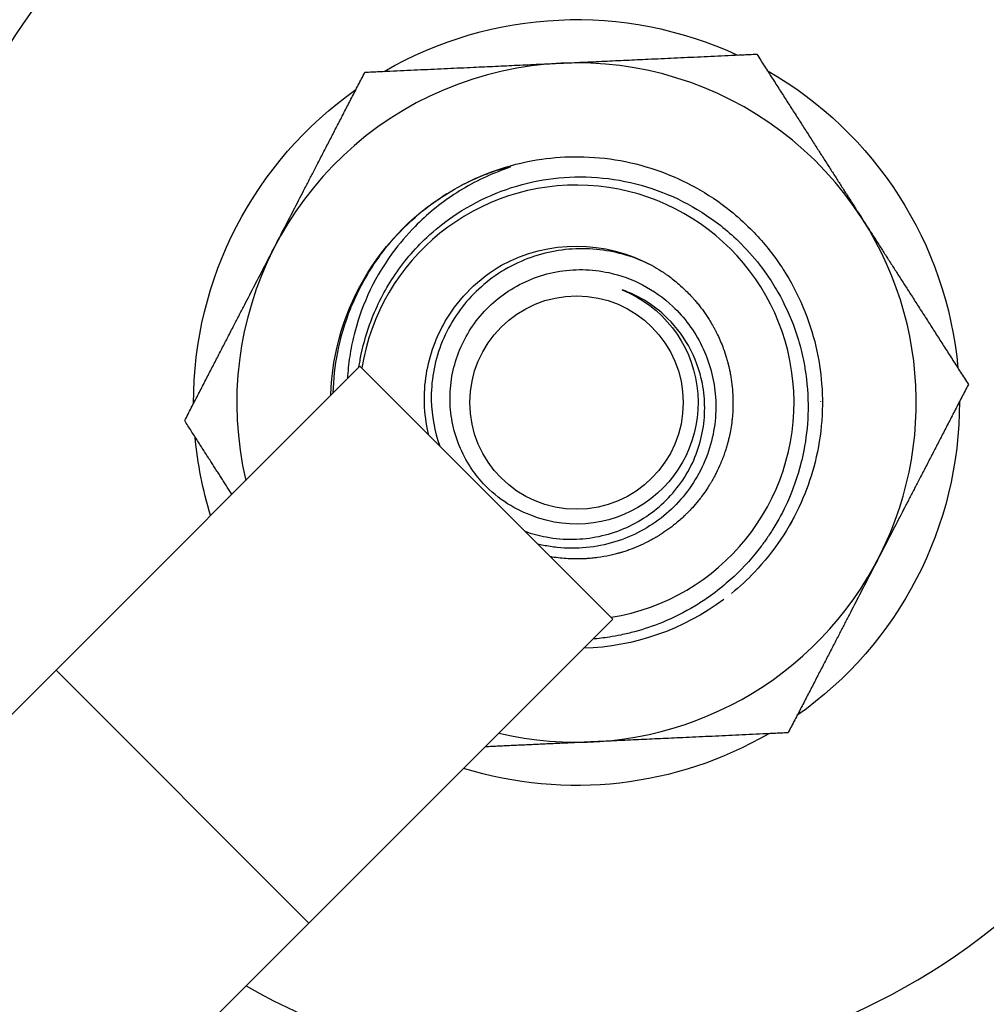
# Model space of a CAD drawing. Header units: inches. Extents: x 1 to 669, y 0 to 417.
# Tile 184 of 256: x 143.05 to 144.41, y 384.12 to 385.49. Entities that reach past the tile are written whole.
import ezdxf

# ---------------------------------------------------------------- set-up
doc = ezdxf.new("R2010")
doc.units = ezdxf.units.IN
doc.header["$LTSCALE"] = 12
doc.header["$MEASUREMENT"] = 0
doc.header["$PDMODE"] = 1
doc.layers.get('0').update_dxf_attribs({"linetype": 'CONTINUOUS'})
doc.layers.get('Defpoints').update_dxf_attribs({"linetype": 'CONTINUOUS'})
doc.layers.add('D', color=2, linetype='CONTINUOUS')
doc.layers.add('Q', color=4, linetype='CONTINUOUS')
doc.styles.get("Standard").update_dxf_attribs({"font": 'SIMPLEX.SHX', "width": 0.875})
doc.dimstyles.new('STANDARD$0', dxfattribs={"dimscale": 32, "dimtxt": 0.09375, "dimasz": 0.0625, "dimexe": 0.03125, "dimexo": 0.03125, "dimgap": 0.03125, "dimtad": 1, "dimtih": 1, "dimtoh": 1, "dimdec": 4, "dimzin": 12, "dimdsep": 46, "dimlunit": 5, "dimtxsty": 'Standard', "dimcen": -0.03125, "dimclrd": 256, "dimclre": 256, "dimclrt": 256, "dimadec": 0, "dimazin": 0, "dimtfac": 0.875, "dimtdec": 4, "dimtofl": 0, "dimtmove": 0, "dimatfit": 3, "dimfxl": 1, "dimtolj": 1, "dimtzin": 12, "dimlwd": 13, "dimlwe": 13, "dimarcsym": 0})

# ---------------------------------------------------------------- blocks, each defined once
blk = doc.blocks.new('*D24')
at = {"layer": 'D', "lineweight": 13, "transparency": 16777216}
for p, q in [((121.7396, 407.0897), (174.1585, 407.0897)), ((173.1585, 405.0897), (173.1585, 371.6877)), ((173.1585, 319.1694), (173.1585, 366.6877)), ((121.1511, 317.1694), (174.1585, 317.1694))]:
    blk.add_line(p, q, dxfattribs=at)
at = {"layer": 'D', "transparency": 16777216}
for points in [[(172.8252, 405.0897), (173.4918, 405.0897), (173.1585, 407.0897)], [(172.8252, 319.1694), (173.4918, 319.1694), (173.1585, 317.1694)]]:
    blk.add_solid(points, dxfattribs=at)
at = {"layer": 'Defpoints', "color": 0, "transparency": 16777216}
for p in [(120.7396, 407.0897), (120.1511, 317.1694), (173.1585, 317.1694)]:
    blk.add_point(p, dxfattribs=at)
at = {"layer": 'D', "transparency": 16777216, "insert": (173.1585, 369.1877), "char_height": 3, "attachment_point": 5}
blk.add_mtext('\\A1;90{}{\\C2;%%p1}', dxfattribs=at)

msp = doc.modelspace()

# ---------------------------------------------------------------- linework, layer by layer
msp.add_arc((120.1511, 361.27725), 30, 192.904892, 67.197332)
at = {"layer": 'Q', "extrusion": (-2.44929e-16, -1, -2.22045e-16)}
for p, q in [((143.52982, 385.00952), (143.10483, 384.58453)), ((143.52982, 385.00952), (143.88337, 384.65597)), ((143.88337, 384.65597), (141.54034, 382.31294)), ((141.18679, 382.66649), (143.10483, 384.58453)), ((143.10483, 384.58453), (143.45839, 384.23098))]:
    msp.add_line(p, q, dxfattribs=at)
at = {"layer": 'Q'}
msp.add_circle((143.8326, 384.95875), 0.14917, dxfattribs=at)
at = {"layer": 'Q', "extrusion": (5.43852e-32, 2.22045e-16, -1)}
for centre, radius, start, end in [((-143.8326, 384.95875), 1.7075, 323.4191, 306.5791), ((-143.8326, 384.95875), 0.53543, 59.86739, 114.83723), ((-143.8326, 384.95875), 0.53543, 119.86739, 174.83723), ((-143.8326, 384.95875), 0.53543, 359.86739, 54.83723), ((-143.8326, 384.95875), 0.34375, 1.65824, 62.16592), ((-143.8326, 384.95875), 0.21875, 61.34544, 118.91043), ((-143.8326, 384.95875), 0.17, 112.02692, 292.03659), ((-143.8326, 384.95875), 0.53543, 179.86739, 234.8554), ((-143.8326, 384.95875), 0.53543, 342.83402, 354.83723), ((-143.84945, 384.94928), 0.32444, 207.7996, 209.77564), ((-143.8326, 384.95875), 0.34375, 233.17983, 268.34176), ((-143.8326, 384.95875), 0.53543, 239.86739, 287.16598)]:
    msp.add_arc(centre, radius, start, end, dxfattribs=at)
at = {"layer": 'Q'}
for centre, radius, start, end in [((144.48668, 385.61282), 0.43425, 326.9007, 123.0993), ((143.8326, 384.95875), 0.9375, 240.46601, 209.53399), ((144.48668, 385.61282), 0.2815, 322.18473, 127.81627), ((143.8326, 384.95875), 1, 26.83299, 68.65061), ((143.8326, 384.95875), 0.475, 32.64769, 193.25866), ((143.8326, 384.95875), 0.30408, 279.12465, 170.8454), ((143.8326, 384.95875), 0.475, 256.75686, 32.64798)]:
    msp.add_arc(centre, radius, start, end, dxfattribs=at)
for points, weights in [([(143.81066, 385.43324), (143.9378, 385.43912), (144.08461, 385.44591)], [1, 1.0379548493, 1]), ([(144.08461, 385.44591), (144.16389, 385.32217), (144.23255, 385.215)], [1, 1.0379548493, 1]), ([(143.53671, 385.42057), (143.68352, 385.42736), (143.81066, 385.43324)], [1, 1.0379548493, 1]), ([(143.41071, 385.17699), (143.46919, 385.29004), (143.53671, 385.42057)], [1, 1.0379548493, 1]), ([(144.23255, 385.215), (144.30122, 385.10783), (144.3805, 384.98409)], [1, 1.0379548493, 1]), ([(143.2847, 384.93341), (143.35223, 385.06395), (143.41071, 385.17699)], [1, 1.0379548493, 1]), ([(144.3805, 384.98409), (144.31297, 384.85355), (144.2545, 384.74051)], [1, 1.0379548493, 1]), ([(143.3507, 384.8304), (143.31927, 384.87946), (143.2847, 384.93341)], [1.01857138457, 1.0162015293, 1]), ([(144.2545, 384.74051), (144.19602, 384.62746), (144.12849, 384.49693)], [1, 1.0379548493, 1]), ([(144.12849, 384.49693), (143.98168, 384.49014), (143.85454, 384.48426)], [1, 1.0379548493, 1]), ([(143.85454, 384.48426), (143.78142, 384.48088), (143.70473, 384.47733)], [1, 1.02148367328, 1.01864643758])]:
    msp.add_rational_spline(points, weights, degree=2, dxfattribs=at)
for points, knots in [([(143.67197, 385.26266), (143.68938, 385.27186), (143.7076, 385.27957), (143.74508, 385.29176), (143.76435, 385.29623), (143.80102, 385.30148), (143.81836, 385.30264), (143.85521, 385.30231), (143.87472, 385.30047), (143.91317, 385.2935), (143.9321, 385.28836), (143.96706, 385.2756), (143.9832, 385.26826), (144.01595, 385.25019), (144.03241, 385.23916), (144.05754, 385.21899), (144.06685, 385.21064), (144.07567, 385.20182)], [5.0115512, 5.0115512, 5.0115512, 5.0115512, 5.1834775, 5.1834775, 5.3554816, 5.3554816, 5.5067704, 5.5067704, 5.6772268, 5.6772268, 5.8477236, 5.8477236, 6.0019895, 6.0019895, 6.1742836, 6.1742836, 6.2831714, 6.2831714, 6.2831714, 6.2831714]), ([(143.67197, 385.26266), (143.6812, 385.26752), (143.68992, 385.27154), (143.69779, 385.27483), (143.69821, 385.275), (143.69863, 385.27517), (143.69905, 385.27535), (143.70696, 385.27861), (143.71398, 385.28112), (143.71978, 385.28303), (143.7251, 385.28477), (143.72939, 385.28601), (143.73244, 385.28683), (143.73271, 385.2869), (143.73296, 385.28696), (143.7332, 385.28703), (143.73611, 385.28779), (143.73837, 385.28829), (143.73955, 385.28846), (143.73978, 385.2885), (143.74004, 385.28853), (143.74023, 385.28853), (143.74044, 385.28853), (143.7405, 385.28841), (143.74021, 385.28824), (143.73945, 385.2878), (143.73698, 385.28687), (143.73348, 385.28558), (143.7319, 385.28499), (143.7301, 385.28433), (143.72816, 385.2836)], [-0.32425255, -0.32425255, -0.32425255, -0.32425255, -0.26265268, -0.26265268, -0.26265268, -0.25936643, -0.25936643, -0.25936643, -0.1966623, -0.1966623, -0.1966623, -0.1392457, -0.1392457, -0.1392457, -0.13434383, -0.13434383, -0.13434383, -0.07553483, -0.07553483, -0.07553483, -0.06406424, -0.06406424, -0.06406424, -0.05100977, -0.05100977, -0.05100977, -0.01586903, -0.01586903, -0.01586903, -0.00000436, -0.00000436, -0.00000436, -0.00000436]), ([(143.72816, 385.28358), (143.70458, 385.27473), (143.68212, 385.26336), (143.64149, 385.23659), (143.62336, 385.22169), (143.59536, 385.19331), (143.58464, 385.18077), (143.54652, 385.12868), (143.53042, 385.08895), (143.51905, 385.04363), (143.51699, 385.03339), (143.51387, 385.01272), (143.51282, 385.00235), (143.51228, 384.99198)], [-1.43584962, -1.43584962, -1.43584962, -1.43584962, -1.29012193, -1.29012193, -1.15424884, -1.15424884, -1.0594069, -1.0594069, -0.7822228, -0.7822228, -0.70240399, -0.70240399, -0.62249214, -0.62249214, -0.62249214, -0.62249214]), ([(143.54532, 385.07313), (143.55344, 385.09456), (143.56393, 385.11504), (143.58995, 385.15442), (143.60568, 385.17307), (143.6347, 385.20028), (143.64677, 385.21001), (143.69323, 385.24204), (143.73132, 385.25852), (143.79072, 385.27134), (143.81042, 385.27368), (143.87206, 385.27516), (143.91367, 385.26789), (143.97198, 385.24512), (143.99034, 385.23581), (144.02595, 385.21322), (144.04302, 385.19978), (144.05858, 385.18473)], [-1.5871899, -1.5871899, -1.5871899, -1.5871899, -1.4118346, -1.4118346, -1.2260602, -1.2260602, -1.1074404, -1.1074404, -0.7935956, -0.7935956, -0.6420552, -0.6420552, -0.3213956, -0.3213956, -0.164986, -0.164986, -0.0000039, -0.0000039, -0.0000039, -0.0000039]), ([(143.49868, 385.02897), (143.50277, 385.05002), (143.50888, 385.07062), (143.51689, 385.0905), (143.51793, 385.09308), (143.519, 385.09565), (143.52011, 385.0982), (143.52739, 385.11505), (143.53602, 385.13128), (143.54591, 385.14672), (143.54926, 385.15195), (143.55276, 385.1571), (143.55641, 385.16215), (143.56119, 385.16878), (143.56621, 385.17523), (143.57145, 385.18148), (143.58387, 385.19627), (143.59754, 385.20995), (143.61228, 385.22238), (143.62461, 385.23278), (143.63769, 385.2423), (143.65141, 385.25084)], [-0.70402922, -0.70402922, -0.70402922, -0.70402922, -0.54091527, -0.54091527, -0.54091527, -0.51973951, -0.51973951, -0.51973951, -0.38010942, -0.38010942, -0.38010942, -0.33275492, -0.33275492, -0.33275492, -0.27053585, -0.27053585, -0.27053585, -0.12322225, -0.12322225, -0.12322225, -0.00000094, -0.00000094, -0.00000094, -0.00000094]), ([(144.07567, 385.20181), (144.08982, 385.18767), (144.10273, 385.17228), (144.1142, 385.1559), (144.11679, 385.1522), (144.11931, 385.14845), (144.12175, 385.14465), (144.13233, 385.12819), (144.14151, 385.11082), (144.14914, 385.09279), (144.15678, 385.07475), (144.16287, 385.05607), (144.16733, 385.037), (144.17133, 385.01987), (144.17402, 385.00243), (144.17536, 384.9849), (144.17685, 384.96538), (144.17666, 384.94571), (144.17481, 384.92621), (144.17295, 384.9067), (144.16942, 384.88734), (144.16427, 384.86843), (144.15966, 384.85149), (144.15375, 384.83491), (144.14661, 384.81888), (144.13864, 384.80099), (144.12914, 384.78378), (144.11824, 384.7675), (144.10734, 384.75122), (144.09504, 384.73587), (144.08152, 384.72168), (144.07142, 384.71108), (144.06065, 384.70112), (144.04928, 384.69189)], [6.2831853, 6.2831853, 6.2831853, 6.2831853, 6.4577758, 6.4577758, 6.4577758, 6.4972086, 6.4972086, 6.4972086, 6.6680456, 6.6680456, 6.6680456, 6.8389306, 6.8389306, 6.8389306, 6.9924278, 6.9924278, 6.9924278, 7.1634044, 7.1634044, 7.1634044, 7.3344302, 7.3344302, 7.3344302, 7.4876469, 7.4876469, 7.4876469, 7.6585906, 7.6585906, 7.6585906, 7.8295834, 7.8295834, 7.8295834, 7.9573756, 7.9573756, 7.9573756, 7.9573756]), ([(144.05858, 385.18473), (144.05883, 385.18448), (144.05909, 385.18423), (144.05934, 385.18399), (144.06994, 385.17366), (144.0798, 385.16261), (144.08888, 385.1509), (144.0952, 385.14274), (144.10115, 385.13426), (144.10668, 385.12549), (144.10926, 385.12141), (144.11174, 385.11727), (144.11413, 385.11308), (144.12353, 385.09657), (144.13145, 385.07929), (144.13778, 385.06144), (144.13913, 385.05763), (144.14041, 385.05379), (144.14162, 385.04993), (144.14491, 385.03941), (144.14766, 385.02871), (144.14986, 385.01787), (144.15115, 385.01154), (144.15224, 385.00515), (144.15314, 384.99875), (144.15581, 384.97985), (144.1568, 384.96077), (144.15611, 384.94175), (144.1555, 384.92494), (144.15359, 384.90817), (144.15037, 384.8916), (144.14919, 384.88555), (144.14784, 384.87951), (144.14631, 384.87353), (144.1416, 384.85503), (144.13527, 384.837), (144.12742, 384.81966), (144.12154, 384.80665), (144.11481, 384.79403), (144.10726, 384.78188), (144.1045, 384.77743), (144.10163, 384.77305), (144.09865, 384.76873), (144.09576, 384.76455), (144.09278, 384.76043), (144.08971, 384.7564), (144.08729, 384.75322), (144.08481, 384.75008), (144.08228, 384.747), (144.0701, 384.73216), (144.05664, 384.71844), (144.04206, 384.70597), (144.03388, 384.69897), (144.02534, 384.69237), (144.01649, 384.68618), (144.01044, 384.68196), (144.00424, 384.67793), (143.99792, 384.67412), (143.9834, 384.66537), (143.96825, 384.65777), (143.95261, 384.65138), (143.93998, 384.64621), (143.92703, 384.64184), (143.91383, 384.63827), (143.90751, 384.63656), (143.90113, 384.63504), (143.8947, 384.63371), (143.88933, 384.6326), (143.88392, 384.63162), (143.8785, 384.63077), (143.87082, 384.62957), (143.86312, 384.62865), (143.85539, 384.62799)], [-3.4838384, -3.4838384, -3.4838384, -3.4838384, -3.4811198, -3.4811198, -3.4811198, -3.3676963, -3.3676963, -3.3676963, -3.2885977, -3.2885977, -3.2885977, -3.2517395, -3.2517395, -3.2517395, -3.1065191, -3.1065191, -3.1065191, -3.0755032, -3.0755032, -3.0755032, -2.9910137, -2.9910137, -2.9910137, -2.941629, -2.941629, -2.941629, -2.7957741, -2.7957741, -2.7957741, -2.6668221, -2.6668221, -2.6668221, -2.619669, -2.619669, -2.619669, -2.4737775, -2.4737775, -2.4737775, -2.3644244, -2.3644244, -2.3644244, -2.3244148, -2.3244148, -2.3244148, -2.2856193, -2.2856193, -2.2856193, -2.2550713, -2.2550713, -2.2550713, -2.1081673, -2.1081673, -2.1081673, -2.0256822, -2.0256822, -2.0256822, -1.9693577, -1.9693577, -1.9693577, -1.8398749, -1.8398749, -1.8398749, -1.7352689, -1.7352689, -1.7352689, -1.6851767, -1.6851767, -1.6851767, -1.6432965, -1.6432965, -1.6432965, -1.583999, -1.583999, -1.583999, -1.583999]), ([(143.93835, 385.15024), (143.92662, 385.1562), (143.91437, 385.16109), (143.88979, 385.16839), (143.87755, 385.1709), (143.83959, 385.17532), (143.81365, 385.17371), (143.77547, 385.16423), (143.76267, 385.15972), (143.73786, 385.14821), (143.72594, 385.1412), (143.6936, 385.11759), (143.67553, 385.09832), (143.65412, 385.06455), (143.64791, 385.05219), (143.63824, 385.02685), (143.63471, 385.01398), (143.63024, 384.98794), (143.62926, 384.97483), (143.63006, 384.93988), (143.63408, 384.91834), (143.64146, 384.89788)], [1.7235637, 1.7235637, 1.7235637, 1.7235637, 1.8237336, 1.8237336, 1.9186706, 1.9186706, 2.1144854, 2.1144854, 2.2174554, 2.2174554, 2.3222286, 2.3222286, 2.5215945, 2.5215945, 2.6266909, 2.6266909, 2.7281287, 2.7281287, 2.8278537, 2.8278537, 2.9940237, 2.9940237, 2.9940237, 2.9940237]), ([(143.62618, 384.91316), (143.62553, 384.91576), (143.62493, 384.91838), (143.62152, 384.93466), (143.62002, 384.94856), (143.61964, 384.98999), (143.62473, 385.01728), (143.63925, 385.05414), (143.64465, 385.06503), (143.66013, 385.09059), (143.67115, 385.10457), (143.6969, 385.13009), (143.71167, 385.1414), (143.7277, 385.15071)], [0.00000866, 0.00000866, 0.00000866, 0.00000866, 0.02055337, 0.02055337, 0.12714454, 0.12714454, 0.33720012, 0.33720012, 0.42998205, 0.42998205, 0.56541558, 0.56541558, 0.70689997, 0.70689997, 0.70689997, 0.70689997]), ([(143.93835, 385.15024), (143.94246, 385.14797), (143.94649, 385.14558), (143.95132, 385.14249), (143.9522, 385.14191), (143.95375, 385.14089), (143.95442, 385.14045), (143.95579, 385.13952), (143.9565, 385.13903), (143.95831, 385.13778), (143.95941, 385.137), (143.96572, 385.13245), (143.97078, 385.12846), (143.97904, 385.12131), (143.98234, 385.11828), (143.98781, 385.11293), (143.99002, 385.11067), (143.9933, 385.10717), (143.99441, 385.10597), (143.99652, 385.10361), (143.99753, 385.10245), (143.99987, 385.09973), (144.00119, 385.09815), (144.00805, 385.0897), (144.0132, 385.0825), (144.01955, 385.07238), (144.02115, 385.06971), (144.02342, 385.06572), (144.02413, 385.06443), (144.0254, 385.06211), (144.02595, 385.06107), (144.02663, 385.05978), (144.02676, 385.05952), (144.02728, 385.0585), (144.02767, 385.05775), (144.02864, 385.05583), (144.02921, 385.05466), (144.03277, 385.04726), (144.03547, 385.04088), (144.03933, 385.03039), (144.04069, 385.02635), (144.04258, 385.02013), (144.04319, 385.01797), (144.04381, 385.01569), (144.04384, 385.01558), (144.04389, 385.01538), (144.04392, 385.0153), (144.04396, 385.01515), (144.04397, 385.01508), (144.04401, 385.01496), (144.04402, 385.01491), (144.04408, 385.01468), (144.04413, 385.0145), (144.04422, 385.01415), (144.04426, 385.01398), (144.04435, 385.01366), (144.04439, 385.01351), (144.04482, 385.01181), (144.0452, 385.01027), (144.04592, 385.00721), (144.04626, 385.00569), (144.04702, 385.00212), (144.04742, 385.00007), (144.04949, 384.98873), (144.05058, 384.97936), (144.0512, 384.96724), (144.05129, 384.96454), (144.05135, 384.96049), (144.05136, 384.95913), (144.05134, 384.95666), (144.05133, 384.95555), (144.0513, 384.95387), (144.05128, 384.95331), (144.05126, 384.95223), (144.05124, 384.95171), (144.05118, 384.95008), (144.05114, 384.94897), (144.05089, 384.94411), (144.05061, 384.94037), (144.05013, 384.93564), (144.05002, 384.93464), (144.04945, 384.92971), (144.04889, 384.9258), (144.04766, 384.91858), (144.04701, 384.91527), (144.04587, 384.91003), (144.04541, 384.90809), (144.04492, 384.90611), (144.04491, 384.90606), (144.04489, 384.90596), (144.04487, 384.90591), (144.04485, 384.90581), (144.04483, 384.90572), (144.0448, 384.90562), (144.04478, 384.90553), (144.04477, 384.90549), (144.04436, 384.90385), (144.04394, 384.90226), (144.04309, 384.89919), (144.04267, 384.89771), (144.04164, 384.89426), (144.04102, 384.89229), (144.03864, 384.88505), (144.0367, 384.87984), (144.03446, 384.87445), (144.03435, 384.87419), (144.03224, 384.86919), (144.03009, 384.86453), (144.0269, 384.85824), (144.02602, 384.85654), (144.02449, 384.85371), (144.02386, 384.85257), (144.02284, 384.85076), (144.02246, 384.85009), (144.02196, 384.84923), (144.02185, 384.84904), (144.02143, 384.84832), (144.02112, 384.84779), (144.0201, 384.84607), (144.01939, 384.84489), (144.01516, 384.83806), (144.01141, 384.83256), (144.00589, 384.82522), (144.00433, 384.82322), (144.00009, 384.81798), (143.99736, 384.8148), (143.99322, 384.81023), (143.99188, 384.80879), (143.99026, 384.80711), (143.99001, 384.80685), (143.98937, 384.80619), (143.98898, 384.80579), (143.9875, 384.80428), (143.98639, 384.80318), (143.98361, 384.80047), (143.98192, 384.79887), (143.97797, 384.79526), (143.9757, 384.79327), (143.96663, 384.78564), (143.95954, 384.78038), (143.95085, 384.77471), (143.94954, 384.77387), (143.94754, 384.77263), (143.94684, 384.7722), (143.94549, 384.77138), (143.94483, 384.77098), (143.94416, 384.77058), (143.94412, 384.77056), (143.94409, 384.77054), (143.94407, 384.77053), (143.94405, 384.77052), (143.94403, 384.77051), (143.944, 384.77049), (143.94397, 384.77047), (143.94395, 384.77046), (143.94393, 384.77045), (143.94389, 384.77043), (143.94386, 384.77041), (143.94382, 384.77039), (143.9438, 384.77037), (143.94378, 384.77036), (143.94376, 384.77035), (143.94373, 384.77033), (143.9437, 384.77031), (143.94367, 384.7703), (143.94364, 384.77028), (143.94361, 384.77026), (143.94358, 384.77024), (143.94356, 384.77023), (143.94351, 384.7702), (143.94346, 384.77017), (143.94341, 384.77014), (143.94339, 384.77013), (143.94336, 384.77011), (143.94333, 384.7701), (143.94331, 384.77008), (143.94328, 384.77007), (143.94325, 384.77005), (143.94322, 384.77003), (143.94318, 384.77001), (143.94314, 384.76999), (143.94309, 384.76996), (143.94304, 384.76993), (143.94299, 384.7699), (143.94294, 384.76987), (143.94289, 384.76984), (143.94283, 384.7698), (143.9428, 384.76978), (143.94274, 384.76975), (143.94268, 384.76971), (143.94262, 384.76968), (143.94258, 384.76966), (143.94254, 384.76964), (143.9425, 384.76961), (143.94246, 384.76959), (143.94242, 384.76956), (143.94238, 384.76954), (143.94236, 384.76953), (143.94123, 384.76888), (143.94011, 384.76824), (143.9368, 384.7664), (143.9346, 384.76522), (143.92375, 384.75966), (143.91483, 384.75581), (143.90386, 384.75192), (143.90202, 384.7513), (143.89902, 384.75032), (143.89787, 384.74996), (143.8953, 384.74917), (143.89389, 384.74876), (143.89049, 384.74779), (143.88849, 384.74725), (143.884, 384.74611), (143.8815, 384.74552), (143.87347, 384.74378), (143.86791, 384.74279), (143.86021, 384.74174), (143.8581, 384.74148), (143.8532, 384.74095), (143.85041, 384.74071), (143.84654, 384.74044), (143.84547, 384.74038), (143.84355, 384.74027), (143.8427, 384.74023), (143.84131, 384.74017), (143.84078, 384.74015), (143.83995, 384.74012), (143.83963, 384.74011), (143.83924, 384.7401), (143.83914, 384.7401), (143.83905, 384.7401), (143.83901, 384.74009), (143.83897, 384.74009), (143.83892, 384.74009), (143.83888, 384.74009), (143.83881, 384.74009), (143.83874, 384.74009), (143.83866, 384.74008), (143.83857, 384.74008), (143.83847, 384.74008), (143.83836, 384.74008), (143.83827, 384.74007), (143.83808, 384.74007), (143.83788, 384.74006), (143.83766, 384.74006), (143.83756, 384.74006), (143.83745, 384.74005), (143.83739, 384.74005), (143.83727, 384.74005), (143.83721, 384.74005), (143.83707, 384.74005), (143.837, 384.74004), (143.83531, 384.74001), (143.83369, 384.74), (143.82838, 384.74001), (143.82468, 384.74011), (143.81347, 384.74071), (143.80599, 384.7415), (143.7978, 384.74278), (143.79706, 384.74291), (143.79631, 384.74303)], [0.0000049, 0.0000049, 0.0000049, 0.0000049, 0.035771, 0.035771, 0.0437835, 0.0437835, 0.0499189, 0.0499189, 0.0564523, 0.0564523, 0.0667151, 0.0667151, 0.1158598, 0.1158598, 0.1500817, 0.1500817, 0.1742063, 0.1742063, 0.186685, 0.186685, 0.1983908, 0.1983908, 0.2140771, 0.2140771, 0.2814944, 0.2814944, 0.3052772, 0.3052772, 0.3165023, 0.3165023, 0.3254555, 0.3254555, 0.327677, 0.327677, 0.334164, 0.334164, 0.3440782, 0.3440782, 0.3968613, 0.3968613, 0.4293806, 0.4293806, 0.4465063, 0.4465063, 0.4473879, 0.4473879, 0.4480637, 0.4480637, 0.4485903, 0.4485903, 0.4490063, 0.4490063, 0.4504243, 0.4504243, 0.45173, 0.45173, 0.4529514, 0.4529514, 0.4650994, 0.4650994, 0.4769451, 0.4769451, 0.4929216, 0.4929216, 0.5648802, 0.5648802, 0.5854969, 0.5854969, 0.595836, 0.595836, 0.6043438, 0.6043438, 0.6086241, 0.6086241, 0.6125733, 0.6125733, 0.6210669, 0.6210669, 0.6496911, 0.6496911, 0.6573781, 0.6573781, 0.6875278, 0.6875278, 0.71329, 0.71329, 0.7284469, 0.7284469, 0.7288583, 0.7288583, 0.7292517, 0.7292517, 0.7296289, 0.7299914, 0.7299914, 0.7303409, 0.7303409, 0.7428884, 0.7428884, 0.7546264, 0.7546264, 0.7703623, 0.7703623, 0.8127793, 0.8127793, 0.8149362, 0.8149362, 0.8541565, 0.8541565, 0.8687338, 0.8687338, 0.8786866, 0.8786866, 0.8845778, 0.8845778, 0.8862739, 0.8862739, 0.8909497, 0.8909497, 0.9014944, 0.9014944, 0.9522533, 0.9522533, 0.9716107, 0.9716107, 1.0036275, 1.0036275, 1.0186571, 1.0186571, 1.0214331, 1.0214331, 1.0256848, 1.0256848, 1.0375743, 1.0375743, 1.0553397, 1.0553397, 1.0783932, 1.0783932, 1.1457479, 1.1457479, 1.1575626, 1.1575626, 1.1637746, 1.1637746, 1.1696069, 1.1696629, 1.1697756, 1.1698893, 1.1699465, 1.1700041, 1.1700619, 1.1701201, 1.1702374, 1.1702966, 1.1703562, 1.1704162, 1.1705989, 1.1706607, 1.170723, 1.1707858, 1.1708492, 1.1709131, 1.1710426, 1.1711083, 1.1711746, 1.1713092, 1.1713775, 1.1714466, 1.1715164, 1.1718036, 1.1718775, 1.1719523, 1.172028, 1.1721047, 1.1721824, 1.1722611, 1.1723409, 1.1724217, 1.1725867, 1.172671, 1.1727565, 1.1730206, 1.1731113, 1.1732034, 1.1734887, 1.1735869, 1.1736868, 1.1737883, 1.1741035, 1.1742123, 1.1743231, 1.1744359, 1.1745507, 1.1746677, 1.1747869, 1.1749539, 1.1750016, 1.1750016, 1.1848655, 1.1848655, 1.203892, 1.203892, 1.277935, 1.277935, 1.2927441, 1.2927441, 1.3019777, 1.3019777, 1.3132096, 1.3132096, 1.3289903, 1.3289903, 1.3485917, 1.3485917, 1.3916613, 1.3916613, 1.4079083, 1.4079083, 1.4292561, 1.4292561, 1.4374742, 1.4374742, 1.4439525, 1.4439525, 1.4480543, 1.4480543, 1.4502911, 1.4504894, 1.451001, 1.4510907, 1.4511863, 1.4512884, 1.4513975, 1.4515144, 1.4516397, 1.4519191, 1.452075, 1.4522434, 1.4526225, 1.4528365, 1.4530692, 1.4533228, 1.4542352, 1.4546005, 1.455003, 1.455003, 1.4554474, 1.4554474, 1.4559392, 1.4559392, 1.4564846, 1.4564846, 1.468827, 1.468827, 1.4970514, 1.4970514, 1.5544589, 1.5544589, 1.5602533, 1.5602533, 1.5602533, 1.5602533]), ([(143.76884, 384.80116), (143.75575, 384.80595), (143.74329, 384.81235), (143.71967, 384.82836), (143.70868, 384.83806), (143.69288, 384.85605), (143.68728, 384.86357), (143.67003, 384.89117), (143.66179, 384.91309), (143.65623, 384.94713), (143.65548, 384.95841), (143.65616, 384.98118), (143.65762, 384.99264), (143.66521, 385.02602), (143.67446, 385.04699), (143.694, 385.07538), (143.7016, 385.0844), (143.71837, 385.10076), (143.72748, 385.10807), (143.75763, 385.12785), (143.7805, 385.13702), (143.82879, 385.14597), (143.85371, 385.14557), (143.89413, 385.1368), (143.90991, 385.13109), (143.94016, 385.11534), (143.95442, 385.10521), (143.96711, 385.09326)], [0.000001, 0.000001, 0.000001, 0.000001, 0.1070032, 0.1070032, 0.218895, 0.218895, 0.2907017, 0.2907017, 0.4685343, 0.4685343, 0.5548326, 0.5548326, 0.6429793, 0.6429793, 0.8169304, 0.8169304, 0.907151, 0.907151, 0.9964133, 0.9964133, 1.183362, 1.183362, 1.3718554, 1.3718554, 1.4994141, 1.4994141, 1.6324644, 1.6324644, 1.6324644, 1.6324644]), ([(143.95497, 385.08112), (143.9465, 385.08888), (143.93728, 385.09577), (143.91759, 385.10761), (143.90719, 385.11252), (143.89636, 385.11634)], [0.000001, 0.000001, 0.000001, 0.000001, 0.08780333, 0.08780333, 0.17559072, 0.17559072, 0.17559072, 0.17559072]), ([(143.76062, 384.77872), (143.77024, 384.77531), (143.78011, 384.77266), (143.80264, 384.7685), (143.81533, 384.76743), (143.85231, 384.76801), (143.87626, 384.77303), (143.90965, 384.78708), (143.92024, 384.79279), (143.94015, 384.80614), (143.94942, 384.81373), (143.9752, 384.83942), (143.98894, 384.85991), (144.00273, 384.89352), (144.00616, 384.90494), (144.01067, 384.928), (144.0118, 384.93958), (144.01179, 384.96263), (144.0107, 384.97402), (144.00489, 385.00384), (143.99831, 385.02177), (143.97996, 385.05429), (143.96848, 385.06874), (143.95497, 385.08112)], [0.000001, 0.000001, 0.000001, 0.000001, 0.0777323, 0.0777323, 0.1744652, 0.1744652, 0.3594097, 0.3594097, 0.4510909, 0.4510909, 0.5424211, 0.5424211, 0.7290225, 0.7290225, 0.8197343, 0.8197343, 0.9084933, 0.9084933, 0.9957585, 0.9957585, 1.140555, 1.140555, 1.2806048, 1.2806048, 1.2806048, 1.2806048]), ([(143.96711, 385.09326), (143.97534, 385.08551), (143.98286, 385.07704), (143.99664, 385.05844), (144.00279, 385.04828), (144.01817, 385.01665), (144.02445, 384.994), (144.02774, 384.95812), (144.02765, 384.94535), (144.025, 384.92006), (144.02245, 384.90761), (144.01101, 384.87045), (143.99838, 384.84719), (143.97343, 384.81729), (143.96438, 384.80835), (143.9445, 384.79212), (143.93367, 384.78491), (143.91067, 384.77263), (143.89855, 384.76761), (143.86003, 384.75588), (143.83268, 384.75327), (143.79912, 384.75679), (143.79266, 384.75778), (143.78367, 384.75961), (143.78109, 384.76019), (143.77853, 384.76081)], [1.2846273, 1.2846273, 1.2846273, 1.2846273, 1.3710595, 1.3710595, 1.4616676, 1.4616676, 1.6400556, 1.6400556, 1.7376001, 1.7376001, 1.8347423, 1.8347423, 2.0355578, 2.0355578, 2.1326429, 2.1326429, 2.2318776, 2.2318776, 2.3320762, 2.3320762, 2.5400935, 2.5400935, 2.5900036, 2.5900036, 2.6102085, 2.6102085, 2.6102085, 2.6102085]), ([(143.52838, 385.00809), (143.5293, 385.01422), (143.53039, 385.02034), (143.53501, 385.04231), (143.53958, 385.05793), (143.54532, 385.07313)], [-0.17114179, -0.17114179, -0.17114179, -0.17114179, -0.1238303, -0.1238303, -0.0000071, -0.0000071, -0.0000071, -0.0000071])]:
    msp.add_open_spline(points, degree=3, knots=knots, dxfattribs=at)
for points in [[(143.49251, 384.97221), (143.49297, 384.99122), (143.49503, 385.0102), (143.49868, 385.02896)], [(144.17382, 384.96), (144.17382, 384.95994), (144.17382, 384.95987), (144.17383, 384.95981)]]:
    msp.add_open_spline(points, degree=3, dxfattribs=at)

# ---------------------------------------------------------------- dimensions: what is measured, and where the dimension line sits
at = {"layer": 'D'}
dim = msp.add_linear_dim(base=(173.15851, 317.16945), p1=(120.7396, 407.08975), p2=(120.1511, 317.16945), angle=90, text='<>{}{\\C2;%%p1}', dimstyle='STANDARD$0', override={"dimdec": 1, "dimtp": 1, "dimtm": 1, "dimarcsym": 1}, dxfattribs=at)
dim.commit()
dim.dimension.update_dxf_attribs({"geometry": '*D24', "text_midpoint": (173.15851, 369.18774), "dimtype": 160})

doc.saveas('drawing.dxf')
